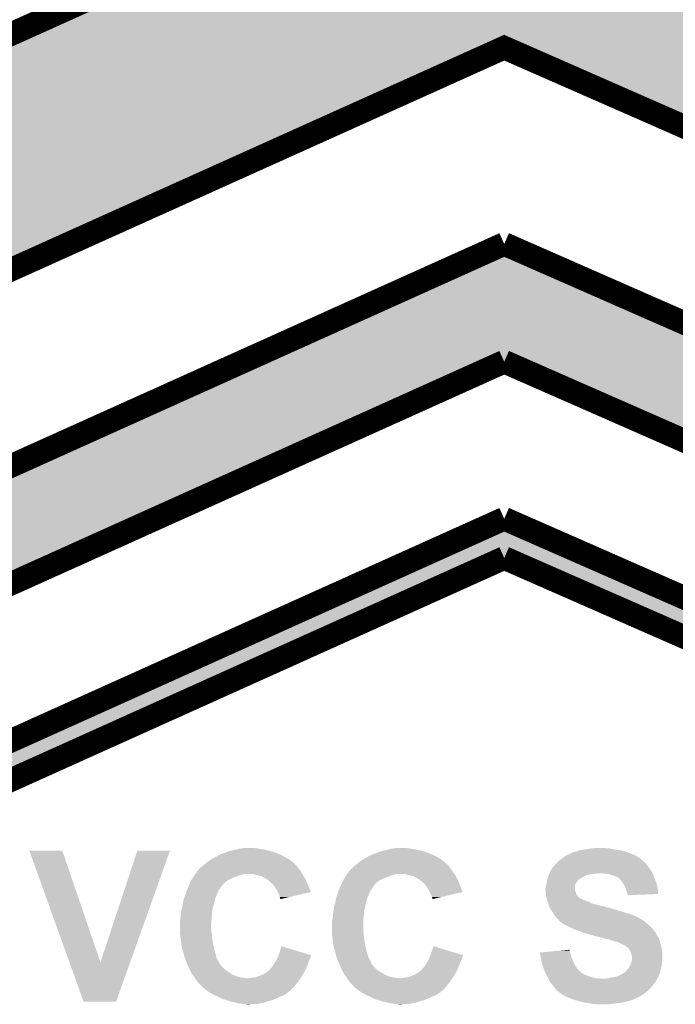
# Model space of a CAD drawing. Extents: x -1.3 to 24.2, y -3.9 to 53.4.
# Tile 12 of 34: x 8.3 to 12.5, y 7 to 13.4. Entities that reach past the tile are written whole.
import ezdxf

# ---------------------------------------------------------------- set-up
doc = ezdxf.new("R2010")
doc.units = 0
doc.layers.add('BOOST_12_CLICK_V101_GTO', color=14, linetype='CONTINUOUS')

msp = doc.modelspace()

# ---------------------------------------------------------------- linework, layer by layer
at = {"layer": 'BOOST_12_CLICK_V101_GTO', "const_width": 0.1524}
for points in [[(6.35, 12.446), (11.43, 14.732)], [(6.35, 10.922), (11.43, 13.208), (16.63954, 10.922)], [(6.35, 9.652), (11.43, 11.938)], [(11.43, 11.938), (16.63954, 9.652)], [(6.35, 8.89), (11.43, 11.176)], [(11.43, 11.176), (16.63954, 8.89)], [(6.35, 7.874), (11.43, 10.16)], [(11.43, 10.16), (16.63954, 7.874)], [(6.35, 7.62), (11.43, 9.906)], [(11.43, 9.906), (16.63954, 7.62)]]:
    msp.add_lwpolyline(points, dxfattribs=at)
at = {"layer": 'BOOST_12_CLICK_V101_GTO'}
for points in [[(8.04333, 13.207996), (11.430008, 14.731996), (14.90301, 13.207996), (11.430008, 14.731996)], [(6.350016, 12.446006), (8.04333, 13.207996), (9.736652, 12.446006), (11.429992, 13.207996)], [(13.166546, 12.445982), (11.429992, 13.207996), (16.63954, 12.445982), (14.90301, 13.207996)], [(6.35, 10.922038), (6.350016, 12.446006), (6.35, 10.922038), (9.736652, 12.446006)], [(9.736668, 11.175996), (11.430008, 11.937996), (13.16651, 11.175996), (11.430008, 11.937996)], [(6.350016, 9.652006), (9.736668, 11.175996), (8.04329, 9.652006), (11.429992, 11.175996)], [(14.903066, 9.651982), (11.429992, 11.175996), (16.63954, 9.651982), (13.16651, 11.175996)], [(10.86556, 9.905996), (11.430008, 10.159996), (12.008842, 9.905996), (11.430008, 10.159996)], [(6.350016, 7.874006), (10.86556, 9.905996), (6.914382, 7.874006), (11.429992, 9.905996)], [(16.060746, 7.873982), (11.429992, 9.905996), (16.63954, 7.873982), (12.008842, 9.905996)], [(9.73074, 8.0264), (9.748522, 8.02894), (9.83234, 8.0264), (9.814558, 8.02894)], [(10.714992, 8.0264), (10.734042, 8.02894), (10.81532, 8.0264), (10.800078, 8.02894)], [(11.99388, 8.0264), (12.011662, 8.02894), (12.098022, 8.0264), (12.082778, 8.02894)], [(8.356634, 8.011142), (8.356628, 8.011156), (8.569964, 8.011142), (8.356628, 8.011156)], [(8.615824, 7.289868), (8.356634, 8.011142), (8.816362, 7.289868), (8.569964, 8.011142)], [(8.816362, 7.289868), (9.055108, 8.01113), (9.00857, 7.289868), (9.26591, 8.01113)], [(9.055108, 8.01113), (9.055118, 8.01116), (9.26591, 8.01113), (9.055118, 8.01116)], [(9.54532, 7.962898), (9.58647, 7.98576), (10.025894, 7.962898), (9.984742, 7.98576)], [(9.58647, 7.98576), (9.591042, 7.9883), (9.984742, 7.98576), (9.978392, 7.9883)], [(9.591042, 7.9883), (9.611996, 7.99592), (9.978392, 7.9883), (9.95934, 7.99592)], [(9.611996, 7.99592), (9.632952, 8.00354), (9.95934, 7.99592), (9.93648, 8.00354)], [(9.632952, 8.00354), (9.646922, 8.00862), (9.93648, 8.00354), (9.919546, 8.00862)], [(9.646922, 8.00862), (9.657928, 8.01116), (9.919546, 8.00862), (9.911078, 8.01116)], [(9.657928, 8.01116), (9.67994, 8.01624), (9.911078, 8.01116), (9.88822, 8.01624)], [(9.67994, 8.01624), (9.701952, 8.02132), (9.88822, 8.01624), (9.8679, 8.02132)], [(9.701952, 8.02132), (9.71296, 8.02386), (9.8679, 8.02132), (9.84758, 8.02386)], [(9.71296, 8.02386), (9.73074, 8.0264), (9.84758, 8.02386), (9.83234, 8.0264)], [(10.5283, 7.962898), (10.546588, 7.97306), (11.01141, 7.962898), (10.99312, 7.97306)], [(10.546588, 7.97306), (10.55116, 7.9756), (10.99312, 7.97306), (10.98804, 7.9756)], [(10.55116, 7.9756), (10.57148, 7.98576), (10.98804, 7.9756), (10.96772, 7.98576)], [(10.57148, 7.98576), (10.576562, 7.9883), (10.96772, 7.98576), (10.96137, 7.9883)], [(10.576562, 7.9883), (10.597516, 7.99592), (10.96137, 7.9883), (10.94232, 7.99592)], [(10.597516, 7.99592), (10.632442, 8.00862), (10.94232, 7.99592), (10.904216, 8.00862)], [(10.632442, 8.00862), (10.643438, 8.011158), (10.904216, 8.00862), (10.8966, 8.011158)], [(10.643438, 8.011158), (10.66546, 8.01624), (10.8966, 8.011158), (10.873736, 8.01624)], [(10.66546, 8.01624), (10.68578, 8.02132), (10.873736, 8.01624), (10.850878, 8.02132)], [(10.68578, 8.02132), (10.695942, 8.02386), (10.850878, 8.02132), (10.8331, 8.02386)], [(10.695942, 8.02386), (10.714992, 8.0264), (10.8331, 8.02386), (10.81532, 8.0264)], [(11.805194, 7.9629), (11.80846, 7.96544), (12.308842, 7.9629), (12.304778, 7.96544)], [(11.80846, 7.96544), (11.823698, 7.9756), (12.304778, 7.96544), (12.288518, 7.9756)], [(11.823698, 7.9756), (11.831318, 7.98068), (12.288518, 7.9756), (12.27836, 7.98068)], [(11.831318, 7.98068), (11.842496, 7.98576), (12.27836, 7.98068), (12.2682, 7.98576)], [(11.842496, 7.98576), (11.859264, 7.99338), (12.2682, 7.98576), (12.251054, 7.99338)], [(11.859264, 7.99338), (11.861806, 7.993386), (12.251054, 7.99338), (12.25104, 7.993386)], [(11.861806, 7.993386), (11.86434, 7.99592), (12.25104, 7.993386), (12.245338, 7.99592)], [(11.86434, 7.99592), (11.866884, 7.99846), (12.245338, 7.99592), (12.237718, 7.99846)], [(11.866884, 7.99846), (11.889742, 8.00608), (12.237718, 7.99846), (12.214858, 8.00608)], [(11.889742, 8.00608), (11.902442, 8.008622), (12.214858, 8.00608), (12.207232, 8.008622)], [(11.902442, 8.008622), (11.908784, 8.011158), (12.207232, 8.008622), (12.199622, 8.011158)], [(11.908784, 8.011158), (11.915142, 8.0137), (12.199622, 8.011158), (12.185222, 8.0137)], [(11.915142, 8.0137), (11.94308, 8.01878), (12.185222, 8.0137), (12.15644, 8.01878)], [(11.94308, 8.01878), (11.95959, 8.02132), (12.15644, 8.01878), (12.133582, 8.02132)], [(11.95959, 8.02132), (11.9761, 8.02386), (12.133582, 8.02132), (12.124694, 8.02386)], [(11.9761, 8.02386), (11.99388, 8.0264), (12.124694, 8.02386), (12.115804, 8.0264)], [(9.461498, 7.899402), (9.469122, 7.90702), (10.097346, 7.899402), (10.092268, 7.90702)], [(9.469122, 7.90702), (9.475894, 7.9121), (10.092268, 7.90702), (10.08888, 7.9121)], [(9.475894, 7.9121), (9.47928, 7.91464), (10.08888, 7.9121), (10.08634, 7.91464)], [(9.47928, 7.91464), (9.488796, 7.922254), (10.08634, 7.91464), (10.078726, 7.922254)], [(9.488796, 7.922254), (9.49195, 7.924776), (10.078726, 7.922254), (10.07872, 7.924776)], [(9.49195, 7.924776), (9.49198, 7.9248), (10.07872, 7.924776), (10.076184, 7.9248)], [(9.49198, 7.9248), (9.50722, 7.9375), (10.076184, 7.9248), (10.06167, 7.9375)], [(9.50722, 7.9375), (9.514332, 7.94258), (10.06167, 7.9375), (10.055862, 7.94258)], [(9.514332, 7.94258), (9.525, 7.9502), (10.055862, 7.94258), (10.044978, 7.9502)], [(9.525, 7.9502), (9.541258, 7.96036), (10.044978, 7.9502), (10.030462, 7.96036)], [(9.541258, 7.96036), (9.54532, 7.962898), (10.030462, 7.96036), (10.025894, 7.962898)], [(10.447018, 7.899404), (10.452102, 7.907022), (11.080324, 7.899404), (11.075246, 7.907022)], [(10.452102, 7.907022), (10.458872, 7.9121), (11.075246, 7.907022), (11.07186, 7.9121)], [(10.458872, 7.9121), (10.46226, 7.91464), (11.07186, 7.9121), (11.069322, 7.91464)], [(10.46226, 7.91464), (10.465436, 7.917182), (11.069322, 7.91464), (11.066782, 7.917182)], [(10.465436, 7.917182), (10.47178, 7.922256), (11.066782, 7.917182), (11.064242, 7.922256)], [(10.47178, 7.922256), (10.474952, 7.924794), (11.064242, 7.922256), (11.061706, 7.924794)], [(10.474952, 7.924794), (10.47496, 7.9248), (11.061706, 7.924794), (11.059164, 7.9248)], [(10.47496, 7.9248), (10.4902, 7.9375), (11.059164, 7.9248), (11.044648, 7.9375)], [(10.4902, 7.9375), (10.497312, 7.94258), (11.044648, 7.9375), (11.03884, 7.94258)], [(10.497312, 7.94258), (10.50798, 7.9502), (11.03884, 7.94258), (11.029042, 7.9502)], [(10.50798, 7.9502), (10.524238, 7.96036), (11.029042, 7.9502), (11.015976, 7.96036)], [(10.524238, 7.96036), (10.5283, 7.962898), (11.015976, 7.96036), (11.01141, 7.962898)], [(11.737342, 7.896858), (11.744958, 7.90448), (12.370818, 7.896858), (12.36472, 7.90448)], [(11.744958, 7.90448), (11.7475, 7.907022), (12.36472, 7.90448), (12.362814, 7.907022)], [(11.7475, 7.907022), (11.755122, 7.91718), (12.362814, 7.907022), (12.355196, 7.91718)], [(11.755122, 7.91718), (11.7729, 7.934958), (12.355196, 7.91718), (12.34186, 7.934958)], [(11.7729, 7.934958), (11.77798, 7.940038), (12.34186, 7.934958), (12.336778, 7.940038)], [(11.77798, 7.940038), (11.780522, 7.94258), (12.336778, 7.940038), (12.331706, 7.94258)], [(11.780522, 7.94258), (11.785586, 7.947644), (12.331706, 7.94258), (12.329166, 7.947644)], [(11.785586, 7.947644), (11.785602, 7.94766), (12.329166, 7.947644), (12.326624, 7.94766)], [(11.785602, 7.94766), (11.805194, 7.9629), (12.326624, 7.94766), (12.308842, 7.9629)], [(9.409314, 7.82828), (9.417396, 7.84098), (9.65708, 7.82828), (9.685022, 7.84098)], [(9.417396, 7.84098), (9.423862, 7.851142), (9.685022, 7.84098), (9.71296, 7.851142)], [(9.423862, 7.851142), (9.42871, 7.85876), (9.71296, 7.851142), (9.738356, 7.85876)], [(9.42871, 7.85876), (9.430326, 7.8613), (9.748518, 7.85876), (9.758678, 7.8613)], [(9.430326, 7.8613), (9.43356, 7.86638), (10.123426, 7.8613), (10.120378, 7.86638)], [(9.43356, 7.86638), (9.441868, 7.876538), (10.120378, 7.86638), (10.114282, 7.876538)], [(9.441868, 7.876538), (9.45642, 7.894324), (10.114282, 7.876538), (10.100944, 7.894324)], [(9.45642, 7.894324), (9.456434, 7.89686), (10.100944, 7.894324), (10.09904, 7.89686)], [(9.456434, 7.89686), (9.456436, 7.896866), (10.09904, 7.89686), (10.099036, 7.896866)], [(9.456436, 7.896866), (9.461498, 7.899402), (10.099036, 7.896866), (10.097346, 7.899402)], [(9.829802, 7.85368), (9.804398, 7.8613), (10.127998, 7.85368), (10.123426, 7.8613)], [(9.841236, 7.85114), (9.829802, 7.85368), (10.12952, 7.85114), (10.127998, 7.85368)], [(9.852658, 7.848602), (9.841236, 7.85114), (10.131002, 7.848602), (10.12952, 7.85114)], [(9.888218, 7.83082), (9.852658, 7.848602), (10.141374, 7.83082), (10.131002, 7.848602)], [(10.393218, 7.82828), (10.39876, 7.83844), (10.64006, 7.82828), (10.664444, 7.83844)], [(10.39876, 7.83844), (10.400376, 7.84098), (10.664444, 7.83844), (10.670542, 7.84098)], [(10.400376, 7.84098), (10.40684, 7.85114), (10.670542, 7.84098), (10.69848, 7.85114)], [(10.40684, 7.85114), (10.411688, 7.858758), (10.69848, 7.85114), (10.721338, 7.858758)], [(10.411688, 7.858758), (10.41169, 7.85876), (10.721338, 7.858758), (10.734036, 7.85876)], [(10.41169, 7.85876), (10.413306, 7.861298), (10.734036, 7.85876), (10.741658, 7.861298)], [(10.413306, 7.8613), (10.41654, 7.86638), (11.107928, 7.8613), (11.104372, 7.86638)], [(10.413306, 7.861298), (10.413306, 7.8613), (10.741658, 7.861298), (10.787378, 7.8613)], [(10.41654, 7.86638), (10.424852, 7.87654), (11.104372, 7.86638), (11.09726, 7.87654)], [(10.424852, 7.87654), (10.439398, 7.894318), (11.09726, 7.87654), (11.083928, 7.894318)], [(10.439398, 7.894318), (10.44194, 7.89686), (11.083928, 7.894318), (11.08202, 7.89686)], [(10.44194, 7.89686), (10.441944, 7.896862), (11.08202, 7.89686), (11.08202, 7.896862)], [(10.441944, 7.896862), (10.447018, 7.899404), (11.08202, 7.896862), (11.080324, 7.899404)], [(10.812782, 7.85368), (10.787378, 7.8613), (11.113262, 7.85368), (11.107928, 7.8613)], [(10.824224, 7.851138), (10.812782, 7.85368), (11.11504, 7.851138), (11.113262, 7.85368)], [(10.835638, 7.848602), (10.824224, 7.851138), (11.11631, 7.848602), (11.11504, 7.851138)], [(10.8712, 7.83082), (10.835638, 7.848602), (11.1252, 7.83082), (11.11631, 7.848602)], [(11.708554, 7.82828), (11.712786, 7.84098), (11.917678, 7.82828), (11.938002, 7.84098)], [(11.712786, 7.84098), (11.71448, 7.84606), (11.938002, 7.84098), (11.94816, 7.84606)], [(11.71448, 7.84606), (11.716512, 7.85114), (11.94816, 7.84606), (11.95832, 7.85114)], [(11.716512, 7.85114), (11.719558, 7.858758), (11.95832, 7.85114), (11.981178, 7.858758)], [(11.719558, 7.858758), (11.720576, 7.8613), (11.981178, 7.858758), (12.0015, 7.8613)], [(11.720576, 7.8613), (11.722608, 7.86638), (12.0015, 7.8613), (12.03706, 7.86638)], [(11.722608, 7.86638), (11.72464, 7.87146), (12.39012, 7.86638), (12.38758, 7.87146)], [(11.72464, 7.87146), (11.727178, 7.876538), (12.38758, 7.87146), (12.38504, 7.876538)], [(11.727178, 7.876538), (11.734802, 7.89178), (12.38504, 7.876538), (12.37488, 7.89178)], [(11.734802, 7.89178), (11.737342, 7.896858), (12.37488, 7.89178), (12.370818, 7.896858)], [(12.08024, 7.86384), (12.049762, 7.86638), (12.39139, 7.86384), (12.39012, 7.86638)], [(12.105638, 7.8613), (12.08024, 7.86384), (12.39266, 7.8613), (12.39139, 7.86384)], [(12.12596, 7.85368), (12.105638, 7.8613), (12.395518, 7.85368), (12.39266, 7.8613)], [(12.14374, 7.848602), (12.12596, 7.85368), (12.397422, 7.848602), (12.395518, 7.85368)], [(12.15644, 7.84352), (12.14374, 7.848602), (12.399328, 7.84352), (12.397422, 7.848602)], [(12.16152, 7.84098), (12.15644, 7.84352), (12.40028, 7.84098), (12.399328, 7.84352)], [(12.166596, 7.838442), (12.16152, 7.84098), (12.401368, 7.838442), (12.40028, 7.84098)], [(12.171674, 7.833366), (12.166596, 7.838442), (12.403544, 7.833366), (12.401368, 7.838442)], [(9.381066, 7.76732), (9.38424, 7.774936), (9.591036, 7.76732), (9.59358, 7.774936)], [(9.38424, 7.774936), (9.3853, 7.77748), (9.59358, 7.774936), (9.596122, 7.77748)], [(9.3853, 7.77748), (9.387254, 7.782562), (9.596122, 7.77748), (9.601202, 7.782562)], [(9.387254, 7.782562), (9.393116, 7.7978), (9.601202, 7.782562), (9.6139, 7.7978)], [(9.393116, 7.7978), (9.398, 7.810498), (9.6139, 7.7978), (9.626598, 7.810498)], [(9.398, 7.810498), (9.398002, 7.8105), (9.626598, 7.810498), (9.6266, 7.8105)], [(9.398002, 7.8105), (9.404464, 7.820658), (9.6266, 7.8105), (9.641838, 7.820658)], [(9.404464, 7.820658), (9.409314, 7.82828), (9.641838, 7.820658), (9.65708, 7.82828)], [(9.89838, 7.8232), (9.888218, 7.83082), (10.145818, 7.8232), (10.141374, 7.83082)], [(9.902194, 7.820658), (9.89838, 7.8232), (10.1473, 7.820658), (10.145818, 7.8232)], [(9.906, 7.81812), (9.902194, 7.820658), (10.148388, 7.81812), (10.1473, 7.820658)], [(9.90854, 7.815578), (9.906, 7.81812), (10.149478, 7.815578), (10.148388, 7.81812)], [(9.92632, 7.800342), (9.90854, 7.815578), (10.156008, 7.800342), (10.149478, 7.815578)], [(9.939658, 7.7851), (9.92632, 7.800342), (10.16254, 7.7851), (10.156008, 7.800342)], [(9.9441, 7.780022), (9.939658, 7.7851), (10.164442, 7.780022), (10.16254, 7.7851)], [(9.9568, 7.759698), (9.9441, 7.780022), (10.17205, 7.759698), (10.164442, 7.780022)], [(10.36087, 7.759698), (10.36722, 7.77494), (10.56894, 7.759698), (10.5791, 7.77494)], [(10.36722, 7.77494), (10.36828, 7.77748), (10.5791, 7.77494), (10.581636, 7.77748)], [(10.36828, 7.777482), (10.370622, 7.782556), (10.581638, 7.777482), (10.584178, 7.782556)], [(10.36828, 7.77748), (10.36828, 7.777482), (10.581636, 7.77748), (10.581638, 7.777482)], [(10.370622, 7.782556), (10.377658, 7.7978), (10.584178, 7.782556), (10.59688, 7.7978)], [(10.377658, 7.7978), (10.383518, 7.810498), (10.59688, 7.7978), (10.609578, 7.810498)], [(10.383518, 7.810498), (10.38352, 7.8105), (10.609578, 7.810498), (10.60958, 7.8105)], [(10.38352, 7.8105), (10.38906, 7.820658), (10.60958, 7.8105), (10.624818, 7.820658)], [(10.38906, 7.820658), (10.393218, 7.82828), (10.624818, 7.820658), (10.64006, 7.82828)], [(10.883898, 7.823202), (10.8712, 7.83082), (11.12901, 7.823202), (11.1252, 7.83082)], [(10.886442, 7.82066), (10.883898, 7.823202), (11.13028, 7.82066), (11.12901, 7.823202)], [(10.89152, 7.815582), (10.886442, 7.82066), (11.132458, 7.815582), (11.13028, 7.82066)], [(10.911838, 7.800342), (10.89152, 7.815582), (11.138988, 7.800342), (11.132458, 7.815582)], [(10.92327, 7.7851), (10.911838, 7.800342), (11.14552, 7.7851), (11.138988, 7.800342)], [(10.92708, 7.780018), (10.92327, 7.7851), (11.147424, 7.780018), (11.14552, 7.7851)], [(10.93978, 7.759698), (10.92708, 7.780018), (11.15503, 7.759698), (11.147424, 7.780018)], [(11.6967, 7.769862), (11.699238, 7.782558), (11.887202, 7.769862), (11.8872, 7.782558)], [(11.699238, 7.782558), (11.69924, 7.78256), (11.8872, 7.782558), (11.8872, 7.78256)], [(11.69924, 7.78256), (11.702868, 7.79526), (11.8872, 7.78256), (11.889738, 7.79526)], [(11.702868, 7.79526), (11.70432, 7.800342), (11.889738, 7.79526), (11.89355, 7.800342)], [(11.70432, 7.800342), (11.704884, 7.80542), (11.89355, 7.800342), (11.89736, 7.80542)], [(11.704884, 7.80542), (11.706578, 7.82066), (11.89736, 7.80542), (11.90752, 7.82066)], [(11.706578, 7.82066), (11.706862, 7.823202), (11.90752, 7.82066), (11.910062, 7.823202)], [(11.706862, 7.823202), (11.708552, 7.828274), (11.910062, 7.823202), (11.915134, 7.828274)], [(11.708552, 7.828274), (11.708554, 7.82828), (11.915134, 7.828274), (11.917678, 7.82828)], [(12.174214, 7.83336), (12.171674, 7.833366), (12.403546, 7.83336), (12.403544, 7.833366)], [(12.182686, 7.8232), (12.174214, 7.83336), (12.4079, 7.8232), (12.403546, 7.83336)], [(12.18692, 7.81812), (12.182686, 7.8232), (12.409806, 7.81812), (12.4079, 7.8232)], [(12.197808, 7.802878), (12.18692, 7.81812), (12.41552, 7.802878), (12.409806, 7.81812)], [(12.19962, 7.80034), (12.197808, 7.802878), (12.416084, 7.80034), (12.41552, 7.802878)], [(12.209778, 7.785102), (12.19962, 7.80034), (12.419472, 7.785102), (12.416084, 7.80034)], [(12.2174, 7.76478), (12.209778, 7.785102), (12.423988, 7.76478), (12.419472, 7.785102)], [(9.359312, 7.706358), (9.36244, 7.71652), (9.560558, 7.706358), (9.565638, 7.71652)], [(9.36244, 7.71652), (9.364132, 7.7216), (9.565638, 7.71652), (9.56818, 7.7216)], [(9.364132, 7.7216), (9.369214, 7.736842), (9.56818, 7.7216), (9.57326, 7.736842)], [(9.369214, 7.736842), (9.3726, 7.746998), (9.57326, 7.736842), (9.577322, 7.746998)], [(9.3726, 7.746998), (9.373658, 7.74954), (9.577322, 7.746998), (9.57834, 7.74954)], [(9.373658, 7.74954), (9.37789, 7.759696), (9.57834, 7.74954), (9.583418, 7.759696)], [(9.37789, 7.759696), (9.381066, 7.76732), (9.583418, 7.759696), (9.591036, 7.76732)], [(9.964422, 7.744454), (9.9568, 7.759698), (10.177754, 7.744454), (10.17205, 7.759698)], [(9.974578, 7.724142), (9.964422, 7.744454), (10.090844, 7.724142), (10.177754, 7.744454)], [(9.97712, 7.711442), (9.974578, 7.724142), (10.036504, 7.711442), (10.090844, 7.724142)], [(9.979658, 7.706364), (9.97712, 7.711442), (10.014778, 7.706364), (10.036504, 7.711442)], [(10.343074, 7.706358), (10.34542, 7.716518), (10.543538, 7.706358), (10.548618, 7.716518)], [(10.34542, 7.716518), (10.347114, 7.7216), (10.548618, 7.716518), (10.55116, 7.7216)], [(10.347114, 7.7216), (10.352194, 7.736842), (10.55116, 7.7216), (10.55624, 7.736842)], [(10.352194, 7.736842), (10.35558, 7.746998), (10.55624, 7.736842), (10.562332, 7.746998)], [(10.35558, 7.746998), (10.356638, 7.749542), (10.562332, 7.746998), (10.56386, 7.749542)], [(10.356638, 7.749542), (10.36087, 7.759698), (10.56386, 7.749542), (10.56894, 7.759698)], [(10.947404, 7.744454), (10.93978, 7.759698), (11.160734, 7.744454), (11.15503, 7.759698)], [(10.95756, 7.72414), (10.947404, 7.744454), (11.073778, 7.72414), (11.160734, 7.744454)], [(10.96264, 7.71144), (10.95756, 7.72414), (11.019414, 7.71144), (11.073778, 7.72414)], [(10.965178, 7.706364), (10.96264, 7.71144), (10.997686, 7.706364), (11.019414, 7.71144)], [(11.6967, 7.757162), (11.6967, 7.769862), (11.887202, 7.757162), (11.887202, 7.769862)], [(11.696702, 7.757158), (11.6967, 7.757162), (11.887202, 7.757158), (11.887202, 7.757162)], [(11.697548, 7.74954), (11.696702, 7.757158), (11.88974, 7.74954), (11.887202, 7.757158)], [(11.698676, 7.739378), (11.697548, 7.74954), (11.894822, 7.739378), (11.88974, 7.74954)], [(11.69924, 7.7343), (11.698676, 7.739378), (11.896092, 7.7343), (11.894822, 7.739378)], [(11.699876, 7.729216), (11.69924, 7.7343), (11.897362, 7.729216), (11.896092, 7.7343)], [(11.701146, 7.71906), (11.699876, 7.729216), (11.904982, 7.71906), (11.897362, 7.729216)], [(11.70178, 7.713982), (11.701146, 7.71906), (11.91006, 7.713982), (11.904982, 7.71906)], [(11.703234, 7.7089), (11.70178, 7.713982), (11.91514, 7.7089), (11.91006, 7.713982)], [(12.21994, 7.757158), (12.2174, 7.76478), (12.42568, 7.757158), (12.423988, 7.76478)], [(12.222478, 7.74954), (12.21994, 7.757158), (12.425672, 7.74954), (12.42568, 7.757158)], [(12.225018, 7.73684), (12.222478, 7.74954), (12.42566, 7.73684), (12.425672, 7.74954)], [(12.228408, 7.73176), (12.225018, 7.73684), (12.425656, 7.73176), (12.42566, 7.73684)], [(12.230096, 7.729226), (12.228408, 7.73176), (12.360418, 7.729226), (12.425656, 7.73176)], [(12.2301, 7.724164), (12.230096, 7.729226), (12.2301, 7.724164), (12.360418, 7.729226)], [(9.344024, 7.642858), (9.3472, 7.65556), (9.54278, 7.642858), (9.547012, 7.65556)], [(9.3472, 7.65556), (9.349046, 7.665722), (9.547012, 7.65556), (9.5504, 7.665722)], [(9.349046, 7.665722), (9.35228, 7.683502), (9.5504, 7.665722), (9.554844, 7.683502)], [(9.35228, 7.683502), (9.359312, 7.706358), (9.554844, 7.683502), (9.560558, 7.706358)], [(9.97966, 7.701284), (9.979658, 7.706364), (9.993042, 7.701284), (10.014778, 7.706364)], [(9.982192, 7.698748), (9.97966, 7.701284), (9.982192, 7.698748), (9.993042, 7.701284)], [(10.328062, 7.64286), (10.33018, 7.655562), (10.5283, 7.64286), (10.531122, 7.655562)], [(10.33018, 7.655562), (10.33295, 7.66572), (10.531122, 7.655562), (10.53338, 7.66572)], [(10.33295, 7.66572), (10.3378, 7.6835), (10.53338, 7.66572), (10.537824, 7.6835)], [(10.3378, 7.6835), (10.343074, 7.706358), (10.537824, 7.6835), (10.543538, 7.706358)], [(10.96518, 7.69877), (10.965178, 7.706364), (10.96518, 7.69877), (10.997686, 7.706364)], [(11.704684, 7.70382), (11.703234, 7.7089), (11.922762, 7.70382), (11.91514, 7.7089)], [(11.70541, 7.70128), (11.704684, 7.70382), (11.927842, 7.70128), (11.922762, 7.70382)], [(11.706138, 7.698736), (11.70541, 7.70128), (11.93546, 7.698736), (11.927842, 7.70128)], [(11.707588, 7.693658), (11.706138, 7.698736), (11.940546, 7.693658), (11.93546, 7.698736)], [(11.708314, 7.691118), (11.707588, 7.693658), (11.950702, 7.691118), (11.940546, 7.693658)], [(11.711218, 7.68096), (11.708314, 7.691118), (11.9761, 7.68096), (11.950702, 7.691118)], [(11.711942, 7.67842), (11.711218, 7.68096), (11.981182, 7.67842), (11.9761, 7.68096)], [(11.713756, 7.67334), (11.711942, 7.67842), (11.991342, 7.67334), (11.981182, 7.67842)], [(11.71557, 7.668262), (11.713756, 7.67334), (12.00658, 7.668262), (11.991342, 7.67334)], [(11.719198, 7.6581), (11.71557, 7.668262), (12.04722, 7.6581), (12.00658, 7.668262)], [(11.721012, 7.65302), (11.719198, 7.6581), (12.070078, 7.65302), (12.04722, 7.6581)], [(11.723734, 7.6454), (11.721012, 7.65302), (12.09548, 7.6454), (12.070078, 7.65302)], [(11.72464, 7.64286), (11.723734, 7.6454), (12.103104, 7.64286), (12.09548, 7.6454)], [(9.3345, 7.57682), (9.336192, 7.59206), (9.53643, 7.57682), (9.5377, 7.59206)], [(9.336192, 7.59206), (9.33704, 7.59968), (9.5377, 7.59206), (9.538462, 7.59968)], [(9.33704, 7.59968), (9.33958, 7.62508), (9.538462, 7.59968), (9.541002, 7.62508)], [(9.33958, 7.62508), (9.344024, 7.642858), (9.541002, 7.62508), (9.54278, 7.642858)], [(10.32002, 7.576822), (10.321712, 7.59206), (10.51941, 7.576822), (10.52068, 7.59206)], [(10.321712, 7.59206), (10.32256, 7.59968), (10.52068, 7.59206), (10.52144, 7.59968)], [(10.32256, 7.59968), (10.324338, 7.617462), (10.52144, 7.59968), (10.52322, 7.617462)], [(10.324338, 7.617462), (10.3251, 7.62508), (10.52322, 7.617462), (10.524742, 7.62508)], [(10.3251, 7.62508), (10.328062, 7.64286), (10.524742, 7.62508), (10.5283, 7.64286)], [(11.72464, 7.642858), (11.72464, 7.64286), (12.10819, 7.642858), (12.108182, 7.64286)], [(11.726258, 7.640318), (11.72464, 7.642858), (12.118342, 7.640318), (12.10819, 7.642858)], [(11.72949, 7.63524), (11.726258, 7.640318), (12.131042, 7.63524), (12.118342, 7.640318)], [(11.731106, 7.632698), (11.72949, 7.63524), (12.14374, 7.632698), (12.131042, 7.63524)], [(11.737572, 7.62254), (11.731106, 7.632698), (12.17422, 7.62254), (12.14374, 7.632698)], [(11.74242, 7.61492), (11.737572, 7.62254), (12.200894, 7.61492), (12.17422, 7.62254)], [(11.750038, 7.602222), (11.74242, 7.61492), (12.24534, 7.602222), (12.200894, 7.61492)], [(11.759566, 7.58952), (11.750038, 7.602222), (12.27836, 7.58952), (12.24534, 7.602222)], [(11.765282, 7.5819), (11.759566, 7.58952), (12.293598, 7.5819), (12.27836, 7.58952)], [(11.770998, 7.57428), (11.765282, 7.5819), (12.306302, 7.57428), (12.293598, 7.5819)], [(9.33196, 7.5565), (9.332594, 7.56158), (9.534768, 7.5565), (9.53516, 7.56158)], [(9.33196, 7.528562), (9.33196, 7.5565), (9.53262, 7.528562), (9.534768, 7.5565)], [(9.33196, 7.510778), (9.33196, 7.528562), (9.53262, 7.510778), (9.53262, 7.528562)], [(9.332594, 7.56158), (9.3345, 7.57682), (9.53516, 7.56158), (9.53643, 7.57682)], [(10.31494, 7.556502), (10.31621, 7.561582), (10.51814, 7.556502), (10.51814, 7.561582)], [(10.31494, 7.48284), (10.31494, 7.556502), (10.51814, 7.48284), (10.51814, 7.556502)], [(10.31621, 7.561582), (10.32002, 7.576822), (10.51814, 7.561582), (10.51941, 7.576822)], [(11.771016, 7.574256), (11.770998, 7.57428), (12.30884, 7.574256), (12.306302, 7.57428)], [(11.7729, 7.571742), (11.771016, 7.574256), (12.308856, 7.571742), (12.30884, 7.574256)], [(11.77291, 7.571734), (11.7729, 7.571742), (12.308856, 7.571734), (12.308856, 7.571742)], [(11.777982, 7.566662), (11.77291, 7.571734), (12.318996, 7.566662), (12.308856, 7.571734)], [(11.777986, 7.56666), (11.777982, 7.566662), (12.318998, 7.56666), (12.318996, 7.566662)], [(11.783054, 7.56412), (11.777986, 7.56666), (12.323232, 7.56412), (12.318998, 7.56666)], [(11.785598, 7.559044), (11.783054, 7.56412), (12.331694, 7.559044), (12.323232, 7.56412)], [(11.785604, 7.55904), (11.785598, 7.559044), (12.3317, 7.55904), (12.331694, 7.559044)], [(11.7983, 7.54888), (11.785604, 7.55904), (12.343892, 7.54888), (12.3317, 7.55904)], [(11.81354, 7.53872), (11.7983, 7.54888), (12.356084, 7.53872), (12.343892, 7.54888)], [(11.82243, 7.53364), (11.81354, 7.53872), (12.36218, 7.53364), (12.356084, 7.53872)], [(11.831318, 7.52856), (11.82243, 7.53364), (12.367988, 7.52856), (12.36218, 7.53364)], [(11.8491, 7.52094), (11.831318, 7.52856), (12.376696, 7.52094), (12.367988, 7.52856)], [(11.85926, 7.51586), (11.8491, 7.52094), (12.382502, 7.51586), (12.376696, 7.52094)], [(9.33196, 7.500618), (9.33196, 7.510778), (9.53516, 7.500618), (9.53262, 7.510778)], [(9.33196, 7.48284), (9.33196, 7.500618), (9.53516, 7.48284), (9.53516, 7.500618)], [(9.33196, 7.472682), (9.33196, 7.48284), (9.536612, 7.472682), (9.53516, 7.48284)], [(9.335348, 7.44728), (9.33196, 7.472682), (9.54024, 7.44728), (9.536612, 7.472682)], [(10.31494, 7.472682), (10.31494, 7.48284), (10.519592, 7.472682), (10.51814, 7.48284)], [(10.318328, 7.44728), (10.31494, 7.472682), (10.52322, 7.44728), (10.519592, 7.472682)], [(11.88466, 7.50316), (11.85926, 7.51586), (12.393616, 7.50316), (12.382502, 7.51586)], [(11.905992, 7.495542), (11.88466, 7.50316), (12.40028, 7.495542), (12.393616, 7.50316)], [(11.92022, 7.49046), (11.905992, 7.495542), (12.404092, 7.49046), (12.40028, 7.495542)], [(11.938002, 7.48284), (11.92022, 7.49046), (12.409806, 7.48284), (12.404092, 7.49046)], [(11.953238, 7.477762), (11.938002, 7.48284), (12.413614, 7.477762), (12.409806, 7.48284)], [(11.968478, 7.47522), (11.953238, 7.477762), (12.41552, 7.47522), (12.413614, 7.477762)], [(11.968484, 7.475218), (11.968478, 7.47522), (12.41552, 7.475218), (12.41552, 7.47522)], [(11.981178, 7.470142), (11.968484, 7.475218), (12.415524, 7.470142), (12.41552, 7.475218)], [(11.98121, 7.470134), (11.981178, 7.470142), (12.415524, 7.470134), (12.415524, 7.470142)], [(12.001498, 7.465062), (11.98121, 7.470134), (12.418908, 7.465062), (12.415524, 7.470134)], [(12.006576, 7.462522), (12.001498, 7.465062), (12.4206, 7.462522), (12.418908, 7.465062)], [(12.006578, 7.46252), (12.006576, 7.462522), (12.420602, 7.46252), (12.4206, 7.462522)], [(12.02944, 7.45744), (12.006578, 7.46252), (12.42365, 7.45744), (12.420602, 7.46252)], [(12.04976, 7.45236), (12.02944, 7.45744), (12.426696, 7.45236), (12.42365, 7.45744)], [(9.338058, 7.42696), (9.335348, 7.44728), (9.54278, 7.42696), (9.54024, 7.44728)], [(9.34212, 7.39648), (9.338058, 7.42696), (9.54816, 7.39648), (9.54278, 7.42696)], [(9.344842, 7.38378), (9.34212, 7.39648), (9.5504, 7.38378), (9.54816, 7.39648)], [(9.97712, 7.35584), (9.987304, 7.393934), (10.11314, 7.35584), (9.987304, 7.393934)], [(10.321038, 7.42696), (10.318328, 7.44728), (10.52576, 7.42696), (10.52322, 7.44728)], [(10.3251, 7.396482), (10.321038, 7.42696), (10.53114, 7.396482), (10.52576, 7.42696)], [(10.32873, 7.38378), (10.3251, 7.396482), (10.53338, 7.38378), (10.53114, 7.396482)], [(10.9601, 7.355838), (10.972822, 7.393936), (11.097012, 7.355838), (10.972822, 7.393936)], [(12.058658, 7.449818), (12.04976, 7.45236), (12.42822, 7.449818), (12.426696, 7.45236)], [(12.085318, 7.4422), (12.058658, 7.449818), (12.431486, 7.4422), (12.42822, 7.449818)], [(12.10056, 7.43966), (12.085318, 7.4422), (12.432574, 7.43966), (12.431486, 7.4422)], [(12.113258, 7.43712), (12.10056, 7.43966), (12.433662, 7.43712), (12.432574, 7.43966)], [(12.123418, 7.43204), (12.113258, 7.43712), (12.43584, 7.43204), (12.433662, 7.43712)], [(12.123426, 7.432038), (12.123418, 7.43204), (12.43584, 7.432038), (12.43584, 7.43204)], [(12.13358, 7.429498), (12.123426, 7.432038), (12.436406, 7.429498), (12.43584, 7.432038)], [(12.148822, 7.42442), (12.13358, 7.429498), (12.437534, 7.42442), (12.436406, 7.429498)], [(12.158978, 7.421882), (12.148822, 7.42442), (12.438098, 7.421882), (12.437534, 7.42442)], [(12.164056, 7.419342), (12.158978, 7.421882), (12.438662, 7.419342), (12.438098, 7.421882)], [(12.166596, 7.41934), (12.164056, 7.419342), (12.438664, 7.41934), (12.438662, 7.419342)], [(12.184378, 7.41172), (12.166596, 7.41934), (12.440356, 7.41172), (12.438664, 7.41934)], [(12.188608, 7.409182), (12.184378, 7.41172), (12.44092, 7.409182), (12.440356, 7.41172)], [(12.197078, 7.4041), (12.188608, 7.409182), (12.442446, 7.4041), (12.44092, 7.409182)], [(12.209782, 7.39902), (12.197078, 7.4041), (12.44397, 7.39902), (12.442446, 7.4041)], [(12.21994, 7.3914), (12.209782, 7.39902), (12.446256, 7.3914), (12.44397, 7.39902)], [(12.22756, 7.38632), (12.21994, 7.3914), (12.44778, 7.38632), (12.446256, 7.3914)], [(9.34974, 7.36092), (9.344842, 7.38378), (9.55675, 7.36092), (9.5504, 7.38378)], [(9.356774, 7.33806), (9.34974, 7.36092), (9.5631, 7.33806), (9.55675, 7.36092)], [(9.3599, 7.3279), (9.356774, 7.33806), (9.56564, 7.3279), (9.5631, 7.33806)], [(9.363288, 7.317738), (9.3599, 7.3279), (9.56818, 7.317738), (9.56564, 7.3279)], [(9.96442, 7.32282), (9.966372, 7.327898), (10.176086, 7.32282), (10.17778, 7.327898)], [(9.966372, 7.327898), (9.968326, 7.332976), (10.17778, 7.327898), (10.180318, 7.332976)], [(9.968326, 7.332976), (9.969296, 7.335502), (10.180318, 7.332976), (10.18032, 7.335502)], [(9.969296, 7.335502), (9.97712, 7.35584), (10.18032, 7.335502), (10.11314, 7.35584)], [(10.33526, 7.36092), (10.32873, 7.38378), (10.53973, 7.36092), (10.53338, 7.38378)], [(10.340538, 7.33806), (10.33526, 7.36092), (10.54608, 7.33806), (10.53973, 7.36092)], [(10.342882, 7.3279), (10.340538, 7.33806), (10.54989, 7.3279), (10.54608, 7.33806)], [(10.34627, 7.31774), (10.342882, 7.3279), (10.5537, 7.31774), (10.54989, 7.3279)], [(10.9474, 7.32282), (10.949352, 7.327898), (11.159066, 7.32282), (11.16076, 7.327898)], [(10.949352, 7.327898), (10.951306, 7.332976), (11.16076, 7.327898), (11.163298, 7.332976)], [(10.951306, 7.332976), (10.952276, 7.335502), (11.163298, 7.332976), (11.1633, 7.335502)], [(10.952276, 7.335502), (10.9601, 7.355838), (11.1633, 7.335502), (11.097012, 7.355838)], [(11.661162, 7.353298), (11.688398, 7.355838), (11.857448, 7.353298), (11.856722, 7.355838)], [(11.663692, 7.33806), (11.661162, 7.353298), (11.8618, 7.33806), (11.857448, 7.353298)], [(11.66622, 7.32282), (11.663692, 7.33806), (11.86561, 7.32282), (11.8618, 7.33806)], [(11.688398, 7.355838), (11.74285, 7.360916), (11.856722, 7.355838), (11.854182, 7.360916)], [(11.74285, 7.360916), (11.797322, 7.365996), (11.854182, 7.360916), (11.85418, 7.365996)], [(11.797322, 7.365996), (11.851646, 7.371062), (11.85418, 7.365996), (11.851646, 7.371062)], [(12.2301, 7.38378), (12.22756, 7.38632), (12.44854, 7.38378), (12.44778, 7.38632)], [(12.235174, 7.378706), (12.2301, 7.38378), (12.449386, 7.378706), (12.44854, 7.38378)], [(12.23518, 7.376162), (12.235174, 7.378706), (12.44981, 7.376162), (12.449386, 7.378706)], [(12.2428, 7.366), (12.23518, 7.376162), (12.451504, 7.366), (12.44981, 7.376162)], [(12.247878, 7.358384), (12.2428, 7.366), (12.452774, 7.358384), (12.451504, 7.366)], [(12.24915, 7.353298), (12.247878, 7.358384), (12.45362, 7.353298), (12.452774, 7.358384)], [(12.250418, 7.348222), (12.24915, 7.353298), (12.45362, 7.348222), (12.45362, 7.353298)], [(12.255498, 7.338064), (12.250418, 7.348222), (12.45362, 7.338064), (12.45362, 7.348222)], [(12.2555, 7.330444), (12.255498, 7.338064), (12.45362, 7.330444), (12.45362, 7.338064)], [(12.258038, 7.322822), (12.2555, 7.330444), (12.45362, 7.322822), (12.45362, 7.330444)], [(8.707116, 7.035818), (8.615824, 7.289868), (8.917928, 7.035818), (9.00857, 7.289868)], [(9.37006, 7.297422), (9.363288, 7.317738), (9.57834, 7.297422), (9.56818, 7.317738)], [(9.37006, 7.297418), (9.37006, 7.297422), (9.578344, 7.297418), (9.57834, 7.297422)], [(9.377172, 7.279644), (9.37006, 7.297418), (9.5885, 7.279644), (9.578344, 7.297418)], [(9.38022, 7.27202), (9.377172, 7.279644), (9.59485, 7.27202), (9.5885, 7.279644)], [(9.384032, 7.264396), (9.38022, 7.27202), (9.6012, 7.264396), (9.59485, 7.27202)], [(9.3853, 7.26186), (9.384032, 7.264396), (9.601224, 7.26186), (9.6012, 7.264396)], [(9.926322, 7.256782), (9.93648, 7.27456), (10.150202, 7.256782), (10.157822, 7.27456)], [(9.93648, 7.27456), (9.939866, 7.279642), (10.157822, 7.27456), (10.16, 7.279642)], [(9.939866, 7.279642), (9.950026, 7.294882), (10.16, 7.279642), (10.16508, 7.294882)], [(9.950026, 7.294882), (9.95172, 7.297422), (10.16508, 7.294882), (10.166096, 7.297422)], [(9.95172, 7.297422), (9.963148, 7.32028), (10.166096, 7.297422), (10.17524, 7.32028)], [(9.963148, 7.32028), (9.96442, 7.32282), (10.17524, 7.32028), (10.176086, 7.32282)], [(10.35304, 7.297422), (10.34627, 7.31774), (10.56386, 7.297422), (10.5537, 7.31774)], [(10.353042, 7.29742), (10.35304, 7.297422), (10.56386, 7.29742), (10.56386, 7.297422)], [(10.36193, 7.279642), (10.353042, 7.29742), (10.571482, 7.279642), (10.56386, 7.29742)], [(10.36574, 7.27202), (10.36193, 7.279642), (10.577832, 7.27202), (10.571482, 7.279642)], [(10.36879, 7.264396), (10.36574, 7.27202), (10.58418, 7.264396), (10.577832, 7.27202)], [(10.369804, 7.26186), (10.36879, 7.264396), (10.584204, 7.26186), (10.58418, 7.264396)], [(10.9093, 7.25678), (10.922002, 7.27456), (11.133182, 7.25678), (11.140802, 7.27456)], [(10.922002, 7.27456), (10.924824, 7.279642), (11.140802, 7.27456), (11.14298, 7.279642)], [(10.924824, 7.279642), (10.93329, 7.294882), (11.14298, 7.279642), (11.14806, 7.294882)], [(10.93329, 7.294882), (10.9347, 7.29742), (11.14806, 7.294882), (11.149582, 7.29742)], [(10.9347, 7.29742), (10.939778, 7.307578), (11.149582, 7.29742), (11.15568, 7.307578)], [(10.939778, 7.307578), (10.946128, 7.320278), (11.15568, 7.307578), (11.15822, 7.320278)], [(10.946128, 7.320278), (10.9474, 7.32282), (11.15822, 7.320278), (11.159066, 7.32282)], [(11.667144, 7.317738), (11.66622, 7.32282), (11.86688, 7.317738), (11.86561, 7.32282)], [(11.6713, 7.29488), (11.667144, 7.317738), (11.87704, 7.29488), (11.86688, 7.317738)], [(11.67892, 7.269482), (11.6713, 7.29488), (11.88974, 7.269482), (11.87704, 7.29488)], [(11.685016, 7.249158), (11.67892, 7.269482), (11.902442, 7.249158), (11.88974, 7.269482)], [(12.23264, 7.24916), (12.2428, 7.264398), (12.444474, 7.24916), (12.447522, 7.264398)], [(12.2428, 7.264398), (12.244978, 7.269482), (12.447522, 7.264398), (12.44854, 7.269482)], [(12.244978, 7.269482), (12.25042, 7.28218), (12.44854, 7.269482), (12.450354, 7.28218)], [(12.25042, 7.28218), (12.252112, 7.287258), (12.450354, 7.28218), (12.45108, 7.287258)], [(12.252112, 7.287258), (12.255498, 7.297418), (12.45108, 7.287258), (12.45362, 7.297418)], [(12.255498, 7.297418), (12.2555, 7.297422), (12.45362, 7.297418), (12.45362, 7.297422)], [(12.2555, 7.297422), (12.25804, 7.317742), (12.45362, 7.297422), (12.45362, 7.317742)], [(12.25804, 7.317742), (12.258038, 7.322822), (12.45362, 7.317742), (12.45362, 7.322822)], [(9.385308, 7.261844), (9.3853, 7.26186), (9.603746, 7.261844), (9.601224, 7.26186)], [(9.38784, 7.256782), (9.385308, 7.261844), (9.606284, 7.256782), (9.603746, 7.261844)], [(9.390382, 7.251698), (9.38784, 7.256782), (9.613902, 7.251698), (9.606284, 7.256782)], [(9.39292, 7.24662), (9.390382, 7.251698), (9.618982, 7.24662), (9.613902, 7.251698)], [(9.396308, 7.239), (9.39292, 7.24662), (9.626602, 7.239), (9.618982, 7.24662)], [(9.401952, 7.2263), (9.396308, 7.239), (9.64692, 7.2263), (9.626602, 7.239)], [(9.40308, 7.223758), (9.401952, 7.2263), (9.650734, 7.223758), (9.64692, 7.2263)], [(9.412152, 7.21106), (9.40308, 7.223758), (9.669778, 7.21106), (9.650734, 7.223758)], [(9.41578, 7.20598), (9.412152, 7.21106), (9.681972, 7.20598), (9.669778, 7.21106)], [(9.42086, 7.19836), (9.41578, 7.20598), (9.700262, 7.19836), (9.681972, 7.20598)], [(9.837422, 7.19836), (9.854562, 7.20598), (10.11936, 7.19836), (10.12444, 7.20598)], [(9.854562, 7.20598), (9.883138, 7.218682), (10.12444, 7.20598), (10.131214, 7.218682)], [(9.883138, 7.218682), (9.906, 7.236462), (10.131214, 7.218682), (10.140696, 7.236462)], [(9.906, 7.236462), (9.913618, 7.24408), (10.140696, 7.236462), (10.14476, 7.24408)], [(9.913618, 7.24408), (9.926322, 7.256782), (10.14476, 7.24408), (10.150202, 7.256782)], [(10.369808, 7.261854), (10.369804, 7.26186), (10.586726, 7.261854), (10.584204, 7.26186)], [(10.3759, 7.24662), (10.369808, 7.261854), (10.601962, 7.24662), (10.586726, 7.261854)], [(10.380134, 7.239), (10.3759, 7.24662), (10.609582, 7.239), (10.601962, 7.24662)], [(10.38719, 7.2263), (10.380134, 7.239), (10.6299, 7.2263), (10.609582, 7.239)], [(10.3886, 7.22376), (10.38719, 7.2263), (10.634134, 7.22376), (10.6299, 7.2263)], [(10.395858, 7.21106), (10.3886, 7.22376), (10.655302, 7.21106), (10.634134, 7.22376)], [(10.398758, 7.205982), (10.395858, 7.21106), (10.666474, 7.205982), (10.655302, 7.21106)], [(10.40511, 7.19836), (10.398758, 7.205982), (10.683242, 7.19836), (10.666474, 7.205982)], [(10.822942, 7.19836), (10.840084, 7.20598), (11.10234, 7.19836), (11.10742, 7.20598)], [(10.840084, 7.20598), (10.8458, 7.20852), (11.10742, 7.20598), (11.108774, 7.20852)], [(10.8458, 7.20852), (10.866118, 7.218682), (11.108774, 7.20852), (11.114194, 7.218682)], [(10.866118, 7.218682), (10.88898, 7.236462), (11.114194, 7.218682), (11.123676, 7.236462)], [(10.88898, 7.236462), (10.896598, 7.24408), (11.123676, 7.236462), (11.12774, 7.24408)], [(10.896598, 7.24408), (10.9093, 7.25678), (11.12774, 7.24408), (11.133182, 7.25678)], [(11.686538, 7.24408), (11.685016, 7.249158), (11.90752, 7.24408), (11.902442, 7.249158)], [(11.6967, 7.22122), (11.686538, 7.24408), (11.93038, 7.22122), (11.90752, 7.24408)], [(11.696702, 7.221218), (11.6967, 7.22122), (11.930382, 7.221218), (11.93038, 7.22122)], [(11.70051, 7.2136), (11.696702, 7.221218), (11.943082, 7.2136), (11.930382, 7.221218)], [(11.70432, 7.20598), (11.70051, 7.2136), (11.96086, 7.20598), (11.943082, 7.2136)], [(11.70686, 7.2009), (11.70432, 7.20598), (11.974408, 7.2009), (11.96086, 7.20598)], [(11.708312, 7.19836), (11.70686, 7.2009), (11.98118, 7.19836), (11.974408, 7.2009)], [(12.141202, 7.19328), (12.1666, 7.2009), (12.424406, 7.19328), (12.428218, 7.2009)], [(12.1666, 7.2009), (12.186918, 7.21106), (12.428218, 7.2009), (12.433298, 7.21106)], [(12.186918, 7.21106), (12.195046, 7.21614), (12.433298, 7.21106), (12.43584, 7.21614)], [(12.195046, 7.21614), (12.207242, 7.22376), (12.43584, 7.21614), (12.437918, 7.22376)], [(12.207242, 7.22376), (12.209786, 7.223766), (12.437918, 7.22376), (12.437918, 7.223766)], [(12.209786, 7.223766), (12.2174, 7.23138), (12.437918, 7.223766), (12.439996, 7.23138)], [(12.2174, 7.23138), (12.222482, 7.239002), (12.439996, 7.23138), (12.442074, 7.239002)], [(12.222482, 7.239002), (12.22756, 7.24408), (12.442074, 7.239002), (12.44346, 7.24408)], [(12.22756, 7.24408), (12.23264, 7.24916), (12.44346, 7.24408), (12.444474, 7.24916)], [(9.42594, 7.19074), (9.42086, 7.19836), (9.73328, 7.19074), (9.700262, 7.19836)], [(9.427634, 7.1882), (9.42594, 7.19074), (9.75106, 7.1882), (9.73328, 7.19074)], [(9.429328, 7.18566), (9.427634, 7.1882), (9.771382, 7.18566), (9.75106, 7.1882)], [(9.4361, 7.1755), (9.429328, 7.18566), (10.10412, 7.1755), (10.110892, 7.18566)], [(9.441816, 7.16788), (9.4361, 7.1755), (10.09904, 7.16788), (10.10412, 7.1755)], [(9.44372, 7.16534), (9.441816, 7.16788), (10.097008, 7.16534), (10.09904, 7.16788)], [(9.4488, 7.15772), (9.44372, 7.16534), (10.090912, 7.15772), (10.097008, 7.16534)], [(9.47674, 7.12978), (9.4488, 7.15772), (10.06856, 7.12978), (10.090912, 7.15772)], [(9.771382, 7.18566), (9.779004, 7.185662), (10.110892, 7.18566), (10.110894, 7.185662)], [(9.779004, 7.185662), (9.784082, 7.1882), (10.110894, 7.185662), (10.112586, 7.1882)], [(9.784082, 7.1882), (9.79932, 7.19074), (10.112586, 7.1882), (10.11428, 7.19074)], [(9.79932, 7.19074), (9.819642, 7.19328), (10.11428, 7.19074), (10.115972, 7.19328)], [(9.819642, 7.19328), (9.837422, 7.19836), (10.115972, 7.19328), (10.11936, 7.19836)], [(10.411458, 7.19074), (10.40511, 7.19836), (10.7188, 7.19074), (10.683242, 7.19836)], [(10.41146, 7.190736), (10.411458, 7.19074), (10.718828, 7.190736), (10.7188, 7.19074)], [(10.41273, 7.1882), (10.41146, 7.190736), (10.73658, 7.1882), (10.718828, 7.190736)], [(10.414, 7.18566), (10.41273, 7.1882), (10.756902, 7.18566), (10.73658, 7.1882)], [(10.41908, 7.175502), (10.414, 7.18566), (11.0871, 7.175502), (11.093872, 7.18566)], [(10.424798, 7.16788), (10.41908, 7.175502), (11.08202, 7.16788), (11.0871, 7.175502)], [(10.4267, 7.165342), (10.424798, 7.16788), (11.079988, 7.165342), (11.08202, 7.16788)], [(10.434318, 7.157718), (10.4267, 7.165342), (11.07389, 7.157718), (11.079988, 7.165342)], [(10.436854, 7.152656), (10.434318, 7.157718), (11.06984, 7.152656), (11.07389, 7.157718)], [(10.439396, 7.15264), (10.436854, 7.152656), (11.069828, 7.15264), (11.06984, 7.152656)], [(10.459974, 7.12978), (10.439396, 7.15264), (11.05154, 7.12978), (11.069828, 7.15264)], [(10.756902, 7.18566), (10.761982, 7.185662), (11.093872, 7.18566), (11.093874, 7.185662)], [(10.761982, 7.185662), (10.7696, 7.1882), (11.093874, 7.185662), (11.095566, 7.1882)], [(10.7696, 7.1882), (10.78484, 7.19074), (11.095566, 7.1882), (11.09726, 7.19074)], [(10.78484, 7.19074), (10.80262, 7.19328), (11.09726, 7.19074), (11.098952, 7.19328)], [(10.80262, 7.19328), (10.822942, 7.19836), (11.098952, 7.19328), (11.10234, 7.19836)], [(11.712668, 7.19074), (11.708312, 7.19836), (12.00404, 7.19074), (11.98118, 7.19836)], [(11.71557, 7.18566), (11.712668, 7.19074), (12.03198, 7.18566), (12.00404, 7.19074)], [(11.71702, 7.183122), (11.71557, 7.18566), (12.064974, 7.183122), (12.03198, 7.18566)], [(11.717022, 7.18312), (11.71702, 7.183122), (12.064998, 7.18312), (12.064974, 7.183122)], [(11.72464, 7.165342), (11.717022, 7.18312), (12.410434, 7.165342), (12.419326, 7.18312)], [(11.728706, 7.16026), (11.72464, 7.165342), (12.407894, 7.16026), (12.410434, 7.165342)], [(11.730742, 7.157716), (11.728706, 7.16026), (12.402822, 7.157716), (12.407894, 7.16026)], [(11.749026, 7.134858), (11.730742, 7.157716), (12.387578, 7.134858), (12.402822, 7.157716)], [(12.08024, 7.18312), (12.09802, 7.18566), (12.419326, 7.18312), (12.420596, 7.18566)], [(12.09802, 7.18566), (12.118342, 7.19074), (12.420596, 7.18566), (12.423136, 7.19074)], [(12.118342, 7.19074), (12.141202, 7.19328), (12.423136, 7.19074), (12.424406, 7.19328)], [(9.47928, 7.12724), (9.47674, 7.12978), (10.06602, 7.12724), (10.06856, 7.12978)], [(9.49833, 7.112), (9.47928, 7.12724), (10.05078, 7.112), (10.06602, 7.12724)], [(9.50468, 7.10692), (9.49833, 7.112), (10.044852, 7.10692), (10.05078, 7.112)], [(9.519192, 7.096762), (9.50468, 7.10692), (10.033, 7.096762), (10.044852, 7.10692)], [(9.522824, 7.09422), (9.519192, 7.096762), (10.030456, 7.09422), (10.033, 7.096762)], [(9.522834, 7.094214), (9.522824, 7.09422), (10.027914, 7.094214), (10.030456, 7.09422)], [(9.530078, 7.089142), (9.522834, 7.094214), (10.022842, 7.089142), (10.027914, 7.094214)], [(9.530084, 7.08914), (9.530078, 7.089142), (10.02284, 7.08914), (10.022842, 7.089142)], [(9.541258, 7.08406), (9.530084, 7.08914), (10.015218, 7.08406), (10.02284, 7.08914)], [(9.552434, 7.07898), (9.541258, 7.08406), (10.005062, 7.07898), (10.015218, 7.08406)], [(9.55802, 7.07644), (9.552434, 7.07898), (10.000828, 7.07644), (10.005062, 7.07898)], [(9.56818, 7.07136), (9.55802, 7.07644), (9.992362, 7.07136), (10.000828, 7.07644)], [(10.46226, 7.12724), (10.459974, 7.12978), (11.049362, 7.12724), (11.05154, 7.12978)], [(10.481314, 7.111998), (10.46226, 7.12724), (11.036298, 7.111998), (11.049362, 7.12724)], [(10.48766, 7.10692), (10.481314, 7.111998), (11.02953, 7.10692), (11.036298, 7.111998)], [(10.503644, 7.09675), (10.48766, 7.10692), (11.01598, 7.09675), (11.02953, 7.10692)], [(10.50762, 7.09422), (10.503644, 7.09675), (11.015956, 7.09422), (11.01598, 7.09675)], [(10.507626, 7.094216), (10.50762, 7.09422), (11.013434, 7.094216), (11.015956, 7.09422)], [(10.5156, 7.089142), (10.507626, 7.094216), (11.005822, 7.089142), (11.013434, 7.094216)], [(10.525764, 7.08406), (10.5156, 7.089142), (10.998198, 7.08406), (11.005822, 7.089142)], [(10.535922, 7.07898), (10.525764, 7.08406), (10.988042, 7.07898), (10.998198, 7.08406)], [(10.541, 7.07644), (10.535922, 7.07898), (10.983808, 7.07644), (10.988042, 7.07898)], [(10.552176, 7.07136), (10.541, 7.07644), (10.975344, 7.07136), (10.983808, 7.07644)], [(11.75512, 7.12724), (11.749026, 7.134858), (12.379958, 7.12724), (12.387578, 7.134858)], [(11.76274, 7.11708), (11.75512, 7.12724), (12.369798, 7.11708), (12.379958, 7.12724)], [(11.767822, 7.109464), (11.76274, 7.11708), (12.362182, 7.109464), (12.369798, 7.11708)], [(11.772896, 7.106922), (11.767822, 7.109464), (12.35964, 7.106922), (12.362182, 7.109464)], [(11.77798, 7.101842), (11.772896, 7.106922), (12.35456, 7.101842), (12.35964, 7.106922)], [(11.777984, 7.10184), (11.77798, 7.101842), (12.354558, 7.10184), (12.35456, 7.101842)], [(11.798302, 7.0866), (11.777984, 7.10184), (12.334964, 7.0866), (12.354558, 7.10184)], [(11.80237, 7.084058), (11.798302, 7.0866), (12.331698, 7.084058), (12.334964, 7.0866)], [(11.81862, 7.073902), (11.80237, 7.084058), (12.314768, 7.073902), (12.331698, 7.084058)], [(11.830054, 7.06882), (11.81862, 7.073902), (12.306298, 7.06882), (12.314768, 7.073902)], [(8.917922, 7.0358), (8.707116, 7.035818), (8.917922, 7.0358), (8.917928, 7.035818)], [(9.57834, 7.06628), (9.56818, 7.07136), (9.97712, 7.06628), (9.992362, 7.07136)], [(9.58342, 7.06374), (9.57834, 7.06628), (9.97204, 7.06374), (9.97712, 7.06628)], [(9.594596, 7.05866), (9.58342, 7.06374), (9.96188, 7.05866), (9.97204, 7.06374)], [(9.61136, 7.05104), (9.594596, 7.05866), (9.9441, 7.05104), (9.96188, 7.05866)], [(9.63676, 7.04342), (9.61136, 7.05104), (9.923778, 7.04342), (9.9441, 7.05104)], [(9.652006, 7.03834), (9.63676, 7.04342), (9.903462, 7.03834), (9.923778, 7.04342)], [(9.65962, 7.035802), (9.652006, 7.03834), (9.895846, 7.035802), (9.903462, 7.03834)], [(9.68502, 7.03072), (9.65962, 7.035802), (9.880598, 7.03072), (9.895846, 7.035802)], [(9.70534, 7.02564), (9.68502, 7.03072), (9.85774, 7.02564), (9.880598, 7.03072)], [(9.72566, 7.0231), (9.70534, 7.02564), (9.843768, 7.0231), (9.85774, 7.02564)], [(9.740898, 7.02056), (9.72566, 7.0231), (9.829798, 7.02056), (9.843768, 7.0231)], [(9.763758, 7.018022), (9.756136, 7.02056), (9.773942, 7.018022), (9.80186, 7.02056)], [(9.773922, 7.01802), (9.763758, 7.018022), (9.773922, 7.01802), (9.773942, 7.018022)], [(10.563352, 7.06628), (10.552176, 7.07136), (10.96264, 7.06628), (10.975344, 7.07136)], [(10.56894, 7.06374), (10.563352, 7.06628), (10.95756, 7.06374), (10.96264, 7.06628)], [(10.5791, 7.05866), (10.56894, 7.06374), (10.9474, 7.05866), (10.95756, 7.06374)], [(10.59434, 7.05104), (10.5791, 7.05866), (10.92708, 7.05104), (10.9474, 7.05866)], [(10.619742, 7.04342), (10.59434, 7.05104), (10.909298, 7.04342), (10.92708, 7.05104)], [(10.636682, 7.038338), (10.619742, 7.04342), (10.88644, 7.038338), (10.909298, 7.04342)], [(10.645142, 7.0358), (10.636682, 7.038338), (10.878822, 7.0358), (10.88644, 7.038338)], [(10.668002, 7.03072), (10.645142, 7.0358), (10.863578, 7.03072), (10.878822, 7.0358)], [(10.690862, 7.02564), (10.668002, 7.03072), (10.84072, 7.02564), (10.863578, 7.03072)], [(10.70864, 7.0231), (10.690862, 7.02564), (10.826748, 7.0231), (10.84072, 7.02564)], [(10.723878, 7.02056), (10.70864, 7.0231), (10.812778, 7.02056), (10.826748, 7.0231)], [(10.749278, 7.01802), (10.739118, 7.02056), (10.756902, 7.01802), (10.78738, 7.02056)], [(11.864342, 7.05358), (11.830054, 7.06882), (12.273286, 7.05358), (12.306298, 7.06882)], [(11.864348, 7.053578), (11.864342, 7.05358), (12.273282, 7.053578), (12.273286, 7.05358)], [(11.871962, 7.05104), (11.864348, 7.053578), (12.270736, 7.05104), (12.273282, 7.053578)], [(11.871974, 7.051036), (11.871962, 7.05104), (12.265654, 7.051036), (12.270736, 7.05104)], [(11.8872, 7.04596), (11.871974, 7.051036), (12.258042, 7.04596), (12.265654, 7.051036)], [(11.895662, 7.043422), (11.8872, 7.04596), (12.25042, 7.043422), (12.258042, 7.04596)], [(11.912602, 7.03834), (11.895662, 7.043422), (12.2301, 7.03834), (12.25042, 7.043422)], [(11.924032, 7.0358), (11.912602, 7.03834), (12.2174, 7.0358), (12.2301, 7.03834)], [(11.946892, 7.03072), (11.924032, 7.0358), (12.19962, 7.03072), (12.2174, 7.0358)], [(11.958322, 7.02818), (11.946892, 7.03072), (12.18438, 7.02818), (12.19962, 7.03072)], [(11.978638, 7.02564), (11.958322, 7.02818), (12.1666, 7.02564), (12.18438, 7.02818)], [(11.988798, 7.0231), (11.978638, 7.02564), (12.14882, 7.0231), (12.1666, 7.02564)], [(11.998958, 7.02056), (11.988798, 7.0231), (12.128498, 7.02056), (12.14882, 7.0231)], [(12.031978, 7.01802), (12.016738, 7.02056), (12.108178, 7.01802), (12.128498, 7.02056)]]:
    msp.add_solid(points, dxfattribs=at)

doc.saveas('drawing.dxf')
